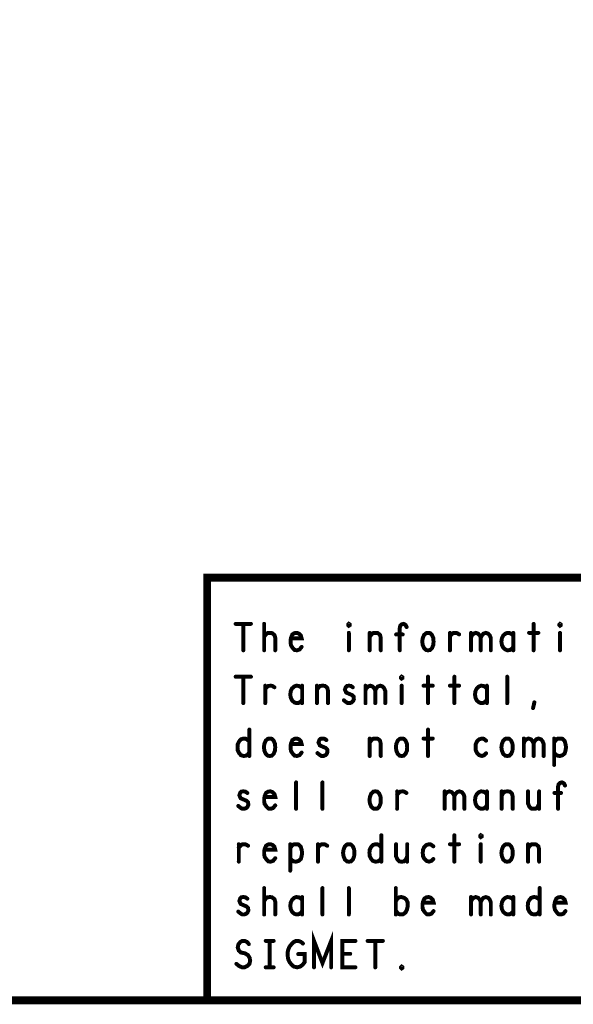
# Model space of a CAD drawing. Extents: x 28 to 61, y 24.9 to 46.
# Tile 26 of 59: x 48.1 to 50.2, y 24.9 to 28.7. Entities that reach past the tile are written whole.
import ezdxf

# ---------------------------------------------------------------- set-up
doc = ezdxf.new("R2010")
doc.units = 0
doc.layers.add('1', color=2, linetype='CONTINUOUS')

msp = doc.modelspace()

# ---------------------------------------------------------------- linework, layer by layer
at = {"layer": '1'}
for points, const_width in [([(27.97, 24.965), (60.97, 24.965), (60.97, 45.965), (27.97, 45.965), (27.97, 24.965)], 0.03), ([(54.77, 26.565), (48.77, 26.565), (48.77, 24.965)], 0.03), ([(48.878, 26.39), (48.936, 26.39)], 0.015), ([(48.907, 26.39), (48.907, 26.29)], 0.015), ([(48.986, 26.29), (48.986, 26.39)], 0.015), ([(49.307, 26.383), (49.305, 26.385), (49.305, 26.388), (49.307, 26.39), (49.31, 26.388), (49.31, 26.385), (49.307, 26.383)], 0.015), ([(49.5, 26.29), (49.5, 26.375), (49.502, 26.383), (49.507, 26.388), (49.515, 26.39), (49.522, 26.386), (49.526, 26.378)], 0.015), ([(50.007, 26.39), (50.007, 26.29)], 0.015), ([(50.107, 26.383), (50.105, 26.385), (50.105, 26.388), (50.107, 26.39), (50.11, 26.388), (50.11, 26.385), (50.107, 26.383)], 0.015), ([(48.986, 26.341), (48.992, 26.35), (48.998, 26.355), (49.008, 26.356), (49.016, 26.355), (49.025, 26.348), (49.028, 26.338), (49.028, 26.29)], 0.015), ([(49.088, 26.335), (49.128, 26.335), (49.125, 26.346), (49.118, 26.353), (49.11, 26.356), (49.101, 26.355), (49.093, 26.35), (49.088, 26.338), (49.086, 26.328), (49.086, 26.318), (49.088, 26.308), (49.095, 26.298), (49.102, 26.291), (49.111, 26.29), (49.12, 26.293), (49.128, 26.303)], 0.015), ([(49.307, 26.356), (49.307, 26.29)], 0.015), ([(49.386, 26.29), (49.386, 26.356)], 0.015), ([(49.386, 26.34), (49.391, 26.348), (49.398, 26.355), (49.408, 26.356), (49.417, 26.355), (49.425, 26.348), (49.428, 26.336), (49.428, 26.29)], 0.015), ([(49.511, 26.35), (49.486, 26.35)], 0.015), ([(49.607, 26.29), (49.6, 26.291), (49.592, 26.298), (49.587, 26.31), (49.585, 26.323), (49.587, 26.336), (49.592, 26.348), (49.6, 26.355), (49.607, 26.356), (49.615, 26.355), (49.622, 26.348), (49.627, 26.336), (49.628, 26.323), (49.627, 26.31), (49.622, 26.298), (49.615, 26.291), (49.607, 26.29)], 0.015), ([(49.69, 26.343), (49.696, 26.35), (49.702, 26.355), (49.711, 26.356), (49.717, 26.355), (49.725, 26.35)], 0.015), ([(49.69, 26.29), (49.69, 26.356)], 0.015), ([(49.77, 26.338), (49.773, 26.346), (49.78, 26.353), (49.788, 26.356), (49.797, 26.353), (49.803, 26.346), (49.807, 26.338), (49.807, 26.29)], 0.015), ([(49.77, 26.29), (49.77, 26.356)], 0.015), ([(49.807, 26.338), (49.811, 26.346), (49.817, 26.353), (49.826, 26.356), (49.835, 26.353), (49.841, 26.346), (49.845, 26.336), (49.845, 26.29)], 0.015), ([(49.93, 26.345), (49.925, 26.351), (49.917, 26.355), (49.908, 26.356), (49.9, 26.353), (49.892, 26.346), (49.887, 26.336), (49.885, 26.323), (49.887, 26.31), (49.892, 26.3), (49.9, 26.293), (49.908, 26.29), (49.917, 26.291), (49.925, 26.296), (49.93, 26.303)], 0.015), ([(49.93, 26.29), (49.93, 26.356)], 0.015), ([(49.99, 26.356), (50.025, 26.356)], 0.015), ([(50.107, 26.356), (50.107, 26.29)], 0.015), ([(48.878, 26.19), (48.936, 26.19)], 0.015), ([(48.907, 26.19), (48.907, 26.09)], 0.015), ([(48.99, 26.143), (48.996, 26.15), (49.002, 26.155), (49.011, 26.156), (49.017, 26.155), (49.025, 26.15)], 0.015), ([(48.99, 26.09), (48.99, 26.156)], 0.015), ([(49.13, 26.145), (49.125, 26.151), (49.117, 26.155), (49.108, 26.156), (49.1, 26.153), (49.092, 26.146), (49.087, 26.136), (49.085, 26.123), (49.087, 26.11), (49.092, 26.1), (49.1, 26.093), (49.108, 26.09), (49.117, 26.091), (49.125, 26.096), (49.13, 26.103)], 0.015), ([(49.13, 26.09), (49.13, 26.156)], 0.015), ([(49.186, 26.09), (49.186, 26.156)], 0.015), ([(49.186, 26.14), (49.191, 26.148), (49.198, 26.155), (49.208, 26.156), (49.217, 26.155), (49.225, 26.148), (49.228, 26.136), (49.228, 26.09)], 0.015), ([(49.288, 26.101), (49.295, 26.095), (49.303, 26.09), (49.311, 26.09), (49.318, 26.093), (49.323, 26.098), (49.326, 26.105), (49.325, 26.115), (49.32, 26.12), (49.297, 26.13), (49.292, 26.141), (49.295, 26.15), (49.3, 26.155), (49.307, 26.156), (49.315, 26.155), (49.322, 26.15)], 0.015), ([(49.37, 26.138), (49.373, 26.146), (49.38, 26.153), (49.388, 26.156), (49.397, 26.153), (49.403, 26.146), (49.407, 26.138), (49.407, 26.09)], 0.015), ([(49.37, 26.09), (49.37, 26.156)], 0.015), ([(49.407, 26.138), (49.411, 26.146), (49.417, 26.153), (49.426, 26.156), (49.435, 26.153), (49.441, 26.146), (49.445, 26.136), (49.445, 26.09)], 0.015), ([(49.507, 26.183), (49.505, 26.185), (49.505, 26.188), (49.507, 26.19), (49.51, 26.188), (49.51, 26.185), (49.507, 26.183)], 0.015), ([(49.507, 26.156), (49.507, 26.09)], 0.015), ([(49.59, 26.156), (49.625, 26.156)], 0.015), ([(49.607, 26.19), (49.607, 26.09)], 0.015), ([(49.69, 26.156), (49.725, 26.156)], 0.015), ([(49.707, 26.19), (49.707, 26.09)], 0.015), ([(49.83, 26.145), (49.825, 26.151), (49.817, 26.155), (49.808, 26.156), (49.8, 26.153), (49.792, 26.146), (49.787, 26.136), (49.785, 26.123), (49.787, 26.11), (49.792, 26.1), (49.8, 26.093), (49.808, 26.09), (49.817, 26.091), (49.825, 26.096), (49.83, 26.103)], 0.015), ([(49.83, 26.09), (49.83, 26.156)], 0.015), ([(49.907, 26.09), (49.907, 26.19)], 0.015), ([(50.005, 26.071), (50.01, 26.093)], 0.015), ([(48.93, 25.99), (48.93, 25.89)], 0.015), ([(49.607, 25.99), (49.607, 25.89)], 0.015), ([(48.93, 25.905), (48.925, 25.896), (48.917, 25.891), (48.908, 25.89), (48.898, 25.893), (48.891, 25.901), (48.886, 25.911), (48.885, 25.923), (48.886, 25.935), (48.891, 25.945), (48.898, 25.953), (48.908, 25.956), (48.917, 25.955), (48.923, 25.951), (48.93, 25.945)], 0.015), ([(49.007, 25.89), (49, 25.891), (48.992, 25.898), (48.987, 25.91), (48.985, 25.923), (48.987, 25.936), (48.992, 25.948), (49, 25.955), (49.007, 25.956), (49.015, 25.955), (49.022, 25.948), (49.027, 25.936), (49.028, 25.923), (49.027, 25.91), (49.022, 25.898), (49.015, 25.891), (49.007, 25.89)], 0.015), ([(49.088, 25.935), (49.128, 25.935), (49.125, 25.946), (49.118, 25.953), (49.11, 25.956), (49.101, 25.955), (49.093, 25.95), (49.088, 25.938), (49.086, 25.928), (49.086, 25.918), (49.088, 25.908), (49.095, 25.898), (49.102, 25.891), (49.111, 25.89), (49.12, 25.893), (49.128, 25.903)], 0.015), ([(49.188, 25.901), (49.195, 25.895), (49.203, 25.89), (49.211, 25.89), (49.218, 25.893), (49.223, 25.898), (49.226, 25.905), (49.225, 25.915), (49.22, 25.92), (49.197, 25.93), (49.192, 25.941), (49.195, 25.95), (49.2, 25.955), (49.207, 25.956), (49.215, 25.955), (49.222, 25.95)], 0.015), ([(49.386, 25.89), (49.386, 25.956)], 0.015), ([(49.386, 25.94), (49.391, 25.948), (49.398, 25.955), (49.408, 25.956), (49.417, 25.955), (49.425, 25.948), (49.428, 25.936), (49.428, 25.89)], 0.015), ([(49.507, 25.89), (49.5, 25.891), (49.492, 25.898), (49.487, 25.91), (49.485, 25.923), (49.487, 25.936), (49.492, 25.948), (49.5, 25.955), (49.507, 25.956), (49.515, 25.955), (49.522, 25.948), (49.527, 25.936), (49.528, 25.923), (49.527, 25.91), (49.522, 25.898), (49.515, 25.891), (49.507, 25.89)], 0.015), ([(49.59, 25.956), (49.625, 25.956)], 0.015), ([(49.827, 25.948), (49.818, 25.955), (49.811, 25.956), (49.801, 25.953), (49.793, 25.946), (49.788, 25.935), (49.787, 25.923), (49.788, 25.911), (49.793, 25.901), (49.801, 25.893), (49.811, 25.89), (49.82, 25.893), (49.827, 25.9)], 0.015), ([(49.907, 25.89), (49.9, 25.891), (49.892, 25.898), (49.887, 25.91), (49.885, 25.923), (49.887, 25.936), (49.892, 25.948), (49.9, 25.955), (49.907, 25.956), (49.915, 25.955), (49.922, 25.948), (49.927, 25.936), (49.928, 25.923), (49.927, 25.91), (49.922, 25.898), (49.915, 25.891), (49.907, 25.89)], 0.015), ([(49.97, 25.938), (49.973, 25.946), (49.98, 25.953), (49.988, 25.956), (49.997, 25.953), (50.003, 25.946), (50.007, 25.938), (50.007, 25.89)], 0.015), ([(49.97, 25.89), (49.97, 25.956)], 0.015), ([(50.007, 25.938), (50.011, 25.946), (50.017, 25.953), (50.026, 25.956), (50.035, 25.953), (50.041, 25.946), (50.045, 25.936), (50.045, 25.89)], 0.015), ([(50.085, 25.856), (50.085, 25.956)], 0.015), ([(50.085, 25.941), (50.091, 25.95), (50.097, 25.955), (50.107, 25.956), (50.116, 25.955), (50.125, 25.946), (50.128, 25.935), (50.13, 25.923), (50.128, 25.911), (50.125, 25.9), (50.117, 25.893), (50.107, 25.89), (50.098, 25.891), (50.09, 25.896), (50.085, 25.903)], 0.015), ([(49.107, 25.69), (49.107, 25.79)], 0.015), ([(49.207, 25.69), (49.207, 25.79)], 0.015), ([(50.1, 25.69), (50.1, 25.775), (50.102, 25.783), (50.107, 25.788), (50.115, 25.79), (50.122, 25.786), (50.126, 25.778)], 0.015), ([(48.888, 25.701), (48.895, 25.695), (48.903, 25.69), (48.911, 25.69), (48.918, 25.693), (48.923, 25.698), (48.926, 25.705), (48.925, 25.715), (48.92, 25.72), (48.897, 25.73), (48.892, 25.741), (48.895, 25.75), (48.9, 25.755), (48.907, 25.756), (48.915, 25.755), (48.922, 25.75)], 0.015), ([(48.988, 25.735), (49.028, 25.735), (49.025, 25.746), (49.018, 25.753), (49.01, 25.756), (49.001, 25.755), (48.993, 25.75), (48.988, 25.738), (48.986, 25.728), (48.986, 25.718), (48.988, 25.708), (48.995, 25.698), (49.002, 25.691), (49.011, 25.69), (49.02, 25.693), (49.028, 25.703)], 0.015), ([(49.407, 25.69), (49.4, 25.691), (49.392, 25.698), (49.387, 25.71), (49.385, 25.723), (49.387, 25.736), (49.392, 25.748), (49.4, 25.755), (49.407, 25.756), (49.415, 25.755), (49.422, 25.748), (49.427, 25.736), (49.428, 25.723), (49.427, 25.71), (49.422, 25.698), (49.415, 25.691), (49.407, 25.69)], 0.015), ([(49.49, 25.743), (49.496, 25.75), (49.502, 25.755), (49.511, 25.756), (49.517, 25.755), (49.525, 25.75)], 0.015), ([(49.49, 25.69), (49.49, 25.756)], 0.015), ([(49.67, 25.738), (49.673, 25.746), (49.68, 25.753), (49.688, 25.756), (49.697, 25.753), (49.703, 25.746), (49.707, 25.738), (49.707, 25.69)], 0.015), ([(49.67, 25.69), (49.67, 25.756)], 0.015), ([(49.707, 25.738), (49.711, 25.746), (49.717, 25.753), (49.726, 25.756), (49.735, 25.753), (49.741, 25.746), (49.745, 25.736), (49.745, 25.69)], 0.015), ([(49.83, 25.745), (49.825, 25.751), (49.817, 25.755), (49.808, 25.756), (49.8, 25.753), (49.792, 25.746), (49.787, 25.736), (49.785, 25.723), (49.787, 25.71), (49.792, 25.7), (49.8, 25.693), (49.808, 25.69), (49.817, 25.691), (49.825, 25.696), (49.83, 25.703)], 0.015), ([(49.83, 25.69), (49.83, 25.756)], 0.015), ([(49.886, 25.69), (49.886, 25.756)], 0.015), ([(49.886, 25.74), (49.891, 25.748), (49.898, 25.755), (49.908, 25.756), (49.917, 25.755), (49.925, 25.748), (49.928, 25.736), (49.928, 25.69)], 0.015), ([(49.986, 25.756), (49.986, 25.71), (49.991, 25.698), (49.998, 25.691), (50.007, 25.69), (50.016, 25.691), (50.023, 25.698), (50.028, 25.71)], 0.015), ([(50.028, 25.69), (50.028, 25.756)], 0.015), ([(50.111, 25.75), (50.086, 25.75)], 0.015), ([(49.43, 25.59), (49.43, 25.49)], 0.015), ([(49.707, 25.59), (49.707, 25.49)], 0.015), ([(49.807, 25.583), (49.805, 25.585), (49.805, 25.588), (49.807, 25.59), (49.81, 25.588), (49.81, 25.585), (49.807, 25.583)], 0.015), ([(48.89, 25.543), (48.896, 25.55), (48.902, 25.555), (48.911, 25.556), (48.917, 25.555), (48.925, 25.55)], 0.015), ([(48.89, 25.49), (48.89, 25.556)], 0.015), ([(48.988, 25.535), (49.028, 25.535), (49.025, 25.546), (49.018, 25.553), (49.01, 25.556), (49.001, 25.555), (48.993, 25.55), (48.988, 25.538), (48.986, 25.528), (48.986, 25.518), (48.988, 25.508), (48.995, 25.498), (49.002, 25.491), (49.011, 25.49), (49.02, 25.493), (49.028, 25.503)], 0.015), ([(49.085, 25.456), (49.085, 25.556)], 0.015), ([(49.085, 25.541), (49.091, 25.55), (49.097, 25.555), (49.107, 25.556), (49.116, 25.555), (49.125, 25.546), (49.128, 25.535), (49.13, 25.523), (49.128, 25.511), (49.125, 25.5), (49.117, 25.493), (49.107, 25.49), (49.098, 25.491), (49.09, 25.496), (49.085, 25.503)], 0.015), ([(49.19, 25.543), (49.196, 25.55), (49.202, 25.555), (49.211, 25.556), (49.217, 25.555), (49.225, 25.55)], 0.015), ([(49.19, 25.49), (49.19, 25.556)], 0.015), ([(49.307, 25.49), (49.3, 25.491), (49.292, 25.498), (49.287, 25.51), (49.285, 25.523), (49.287, 25.536), (49.292, 25.548), (49.3, 25.555), (49.307, 25.556), (49.315, 25.555), (49.322, 25.548), (49.327, 25.536), (49.328, 25.523), (49.327, 25.51), (49.322, 25.498), (49.315, 25.491), (49.307, 25.49)], 0.015), ([(49.43, 25.505), (49.425, 25.496), (49.417, 25.491), (49.408, 25.49), (49.398, 25.493), (49.391, 25.501), (49.386, 25.511), (49.385, 25.523), (49.386, 25.535), (49.391, 25.545), (49.398, 25.553), (49.408, 25.556), (49.417, 25.555), (49.423, 25.551), (49.43, 25.545)], 0.015), ([(49.486, 25.556), (49.486, 25.51), (49.491, 25.498), (49.498, 25.491), (49.507, 25.49), (49.516, 25.491), (49.523, 25.498), (49.528, 25.51)], 0.015), ([(49.528, 25.49), (49.528, 25.556)], 0.015), ([(49.627, 25.548), (49.618, 25.555), (49.611, 25.556), (49.601, 25.553), (49.593, 25.546), (49.588, 25.535), (49.587, 25.523), (49.588, 25.511), (49.593, 25.501), (49.601, 25.493), (49.611, 25.49), (49.62, 25.493), (49.627, 25.5)], 0.015), ([(49.69, 25.556), (49.725, 25.556)], 0.015), ([(49.807, 25.556), (49.807, 25.49)], 0.015), ([(49.907, 25.49), (49.9, 25.491), (49.892, 25.498), (49.887, 25.51), (49.885, 25.523), (49.887, 25.536), (49.892, 25.548), (49.9, 25.555), (49.907, 25.556), (49.915, 25.555), (49.922, 25.548), (49.927, 25.536), (49.928, 25.523), (49.927, 25.51), (49.922, 25.498), (49.915, 25.491), (49.907, 25.49)], 0.015), ([(49.986, 25.49), (49.986, 25.556)], 0.015), ([(49.986, 25.54), (49.991, 25.548), (49.998, 25.555), (50.008, 25.556), (50.017, 25.555), (50.025, 25.548), (50.028, 25.536), (50.028, 25.49)], 0.015), ([(48.986, 25.29), (48.986, 25.39)], 0.015), ([(49.207, 25.29), (49.207, 25.39)], 0.015), ([(49.307, 25.29), (49.307, 25.39)], 0.015), ([(49.485, 25.29), (49.485, 25.39)], 0.015), ([(50.03, 25.39), (50.03, 25.29)], 0.015), ([(48.888, 25.301), (48.895, 25.295), (48.903, 25.29), (48.911, 25.29), (48.918, 25.293), (48.923, 25.298), (48.926, 25.305), (48.925, 25.315), (48.92, 25.32), (48.897, 25.33), (48.892, 25.341), (48.895, 25.35), (48.9, 25.355), (48.907, 25.356), (48.915, 25.355), (48.922, 25.35)], 0.015), ([(48.986, 25.341), (48.992, 25.35), (48.998, 25.355), (49.008, 25.356), (49.016, 25.355), (49.025, 25.348), (49.028, 25.338), (49.028, 25.29)], 0.015), ([(49.13, 25.345), (49.125, 25.351), (49.117, 25.355), (49.108, 25.356), (49.1, 25.353), (49.092, 25.346), (49.087, 25.336), (49.085, 25.323), (49.087, 25.31), (49.092, 25.3), (49.1, 25.293), (49.108, 25.29), (49.117, 25.291), (49.125, 25.296), (49.13, 25.303)], 0.015), ([(49.13, 25.29), (49.13, 25.356)], 0.015), ([(49.485, 25.34), (49.491, 25.35), (49.498, 25.355), (49.506, 25.356), (49.517, 25.353), (49.525, 25.346), (49.53, 25.335), (49.53, 25.321), (49.527, 25.308), (49.522, 25.298), (49.513, 25.291), (49.506, 25.29), (49.498, 25.291), (49.491, 25.296), (49.485, 25.305)], 0.015), ([(49.588, 25.335), (49.628, 25.335), (49.625, 25.346), (49.618, 25.353), (49.61, 25.356), (49.601, 25.355), (49.593, 25.35), (49.588, 25.338), (49.586, 25.328), (49.586, 25.318), (49.588, 25.308), (49.595, 25.298), (49.602, 25.291), (49.611, 25.29), (49.62, 25.293), (49.628, 25.303)], 0.015), ([(49.77, 25.338), (49.773, 25.346), (49.78, 25.353), (49.788, 25.356), (49.797, 25.353), (49.803, 25.346), (49.807, 25.338), (49.807, 25.29)], 0.015), ([(49.77, 25.29), (49.77, 25.356)], 0.015), ([(49.807, 25.338), (49.811, 25.346), (49.817, 25.353), (49.826, 25.356), (49.835, 25.353), (49.841, 25.346), (49.845, 25.336), (49.845, 25.29)], 0.015), ([(49.93, 25.345), (49.925, 25.351), (49.917, 25.355), (49.908, 25.356), (49.9, 25.353), (49.892, 25.346), (49.887, 25.336), (49.885, 25.323), (49.887, 25.31), (49.892, 25.3), (49.9, 25.293), (49.908, 25.29), (49.917, 25.291), (49.925, 25.296), (49.93, 25.303)], 0.015), ([(49.93, 25.29), (49.93, 25.356)], 0.015), ([(50.03, 25.305), (50.025, 25.296), (50.017, 25.291), (50.008, 25.29), (49.998, 25.293), (49.991, 25.301), (49.986, 25.311), (49.985, 25.323), (49.986, 25.335), (49.991, 25.345), (49.998, 25.353), (50.008, 25.356), (50.017, 25.355), (50.023, 25.351), (50.03, 25.345)], 0.015), ([(50.088, 25.335), (50.128, 25.335), (50.125, 25.346), (50.118, 25.353), (50.11, 25.356), (50.101, 25.355), (50.093, 25.35), (50.088, 25.338), (50.086, 25.328), (50.086, 25.318), (50.088, 25.308), (50.095, 25.298), (50.102, 25.291), (50.111, 25.29), (50.12, 25.293), (50.128, 25.303)], 0.015), ([(48.881, 25.103), (48.891, 25.095), (48.902, 25.09), (48.912, 25.09), (48.922, 25.095), (48.93, 25.103), (48.933, 25.115), (48.931, 25.126), (48.925, 25.136), (48.913, 25.143), (48.898, 25.146), (48.89, 25.153), (48.886, 25.165), (48.888, 25.176), (48.895, 25.185), (48.903, 25.19), (48.912, 25.19), (48.921, 25.186), (48.928, 25.178)], 0.015), ([(48.992, 25.19), (49.022, 25.19)], 0.015), ([(49.007, 25.19), (49.007, 25.09)], 0.015), ([(49.115, 25.14), (49.14, 25.14), (49.14, 25.11), (49.132, 25.1), (49.123, 25.093), (49.111, 25.09), (49.098, 25.093), (49.09, 25.1), (49.082, 25.11), (49.077, 25.121), (49.075, 25.135), (49.075, 25.146), (49.077, 25.156), (49.082, 25.168), (49.09, 25.178), (49.097, 25.185), (49.107, 25.19), (49.116, 25.19), (49.126, 25.186), (49.133, 25.18)], 0.015), ([(49.175, 25.09), (49.175, 25.19), (49.207, 25.106), (49.24, 25.19), (49.24, 25.09)], 0.015), ([(49.332, 25.09), (49.282, 25.09), (49.282, 25.19), (49.332, 25.19)], 0.015), ([(49.378, 25.19), (49.436, 25.19)], 0.015), ([(49.407, 25.19), (49.407, 25.09)], 0.015), ([(49.312, 25.141), (49.282, 25.141)], 0.015), ([(48.992, 25.09), (49.022, 25.09)], 0.015), ([(49.507, 25.086), (49.505, 25.088), (49.505, 25.091), (49.507, 25.093), (49.51, 25.091), (49.51, 25.088), (49.507, 25.086)], 0.015)]:
    msp.add_lwpolyline(points, dxfattribs=dict(at, const_width=const_width))
for points, const_width in [([(48.8817, 26.39, 1), (48.8743, 26.39, 1)], 0.0075), ([(48.9108, 26.39, 1), (48.9032, 26.39, 1)], 0.0075), ([(48.9397, 26.39, 1), (48.9323, 26.39, 1)], 0.0075), ([(48.9898, 26.39, 1), (48.9823, 26.39, 1)], 0.0075), ([(49.3107, 26.383, 1), (49.3032, 26.383, 1)], 0.0075), ([(49.3107, 26.383, 1), (49.3032, 26.383, 1)], 0.0075), ([(50.0108, 26.39, 1), (50.0033, 26.39, 1)], 0.0075), ([(50.1108, 26.383, 1), (50.1033, 26.383, 1)], 0.0075), ([(50.1108, 26.383, 1), (50.1033, 26.383, 1)], 0.0075), ([(49.3107, 26.356, 1), (49.3032, 26.356, 1)], 0.0075), ([(49.3897, 26.356, 1), (49.3822, 26.356, 1)], 0.0075), ([(49.4898, 26.35, 1), (49.4823, 26.35, 1)], 0.0075), ([(49.5147, 26.35, 1), (49.5072, 26.35, 1)], 0.0075), ([(49.5297, 26.378, 1), (49.5222, 26.378, 1)], 0.0075), ([(49.6938, 26.356, 1), (49.6863, 26.356, 1)], 0.0075), ([(49.6938, 26.343, 1), (49.6863, 26.343, 1)], 0.0075), ([(49.7287, 26.35, 1), (49.7212, 26.35, 1)], 0.0075), ([(49.7737, 26.356, 1), (49.7662, 26.356, 1)], 0.0075), ([(49.9338, 26.356, 1), (49.9263, 26.356, 1)], 0.0075), ([(49.9338, 26.345, 1), (49.9263, 26.345, 1)], 0.0075), ([(49.9937, 26.356, 1), (49.9862, 26.356, 1)], 0.0075), ([(50.0288, 26.356, 1), (50.0213, 26.356, 1)], 0.0075), ([(50.1108, 26.356, 1), (50.1033, 26.356, 1)], 0.0075), ([(48.9898, 26.341, 1), (48.9823, 26.341, 1)], 0.0075), ([(49.0917, 26.335, 1), (49.0842, 26.335, 1)], 0.0075), ([(49.3897, 26.34, 1), (49.3822, 26.34, 1)], 0.0075), ([(49.7737, 26.338, 1), (49.7662, 26.338, 1)], 0.0075), ([(49.8107, 26.338, 1), (49.8032, 26.338, 1)], 0.0075), ([(48.9108, 26.29, 1), (48.9032, 26.29, 1)], 0.0075), ([(48.9898, 26.29, 1), (48.9823, 26.29, 1)], 0.0075), ([(49.0318, 26.29, 1), (49.0243, 26.29, 1)], 0.0075), ([(49.1317, 26.303, 1), (49.1243, 26.303, 1)], 0.0075), ([(49.3107, 26.29, 1), (49.3032, 26.29, 1)], 0.0075), ([(49.3897, 26.29, 1), (49.3822, 26.29, 1)], 0.0075), ([(49.4318, 26.29, 1), (49.4243, 26.29, 1)], 0.0075), ([(49.5037, 26.29, 1), (49.4963, 26.29, 1)], 0.0075), ([(49.6108, 26.29, 1), (49.6033, 26.29, 1)], 0.0075), ([(49.6108, 26.29, 1), (49.6033, 26.29, 1)], 0.0075), ([(49.6938, 26.29, 1), (49.6863, 26.29, 1)], 0.0075), ([(49.7737, 26.29, 1), (49.7662, 26.29, 1)], 0.0075), ([(49.8107, 26.29, 1), (49.8032, 26.29, 1)], 0.0075), ([(49.8488, 26.29, 1), (49.8413, 26.29, 1)], 0.0075), ([(49.9338, 26.303, 1), (49.9263, 26.303, 1)], 0.0075), ([(49.9338, 26.29, 1), (49.9263, 26.29, 1)], 0.0075), ([(50.0108, 26.29, 1), (50.0033, 26.29, 1)], 0.0075), ([(50.1108, 26.29, 1), (50.1033, 26.29, 1)], 0.0075), ([(48.8817, 26.19, 1), (48.8743, 26.19, 1)], 0.0075), ([(48.9108, 26.19, 1), (48.9032, 26.19, 1)], 0.0075), ([(48.9397, 26.19, 1), (48.9323, 26.19, 1)], 0.0075), ([(48.9937, 26.156, 1), (48.9862, 26.156, 1)], 0.0075), ([(49.1337, 26.156, 1), (49.1262, 26.156, 1)], 0.0075), ([(49.1897, 26.156, 1), (49.1823, 26.156, 1)], 0.0075), ([(49.3738, 26.156, 1), (49.3663, 26.156, 1)], 0.0075), ([(49.5108, 26.183, 1), (49.5033, 26.183, 1)], 0.0075), ([(49.5108, 26.183, 1), (49.5033, 26.183, 1)], 0.0075), ([(49.5108, 26.156, 1), (49.5033, 26.156, 1)], 0.0075), ([(49.5938, 26.156, 1), (49.5862, 26.156, 1)], 0.0075), ([(49.6108, 26.19, 1), (49.6033, 26.19, 1)], 0.0075), ([(49.6287, 26.156, 1), (49.6213, 26.156, 1)], 0.0075), ([(49.6938, 26.156, 1), (49.6863, 26.156, 1)], 0.0075), ([(49.7107, 26.19, 1), (49.7032, 26.19, 1)], 0.0075), ([(49.7287, 26.156, 1), (49.7212, 26.156, 1)], 0.0075), ([(49.8338, 26.156, 1), (49.8263, 26.156, 1)], 0.0075), ([(49.9108, 26.19, 1), (49.9032, 26.19, 1)], 0.0075), ([(48.9937, 26.143, 1), (48.9862, 26.143, 1)], 0.0075), ([(49.0288, 26.15, 1), (49.0213, 26.15, 1)], 0.0075), ([(49.1337, 26.145, 1), (49.1262, 26.145, 1)], 0.0075), ([(49.1897, 26.14, 1), (49.1823, 26.14, 1)], 0.0075), ([(49.3257, 26.15, 1), (49.3182, 26.15, 1)], 0.0075), ([(49.3738, 26.138, 1), (49.3663, 26.138, 1)], 0.0075), ([(49.4108, 26.138, 1), (49.4032, 26.138, 1)], 0.0075), ([(49.8338, 26.145, 1), (49.8263, 26.145, 1)], 0.0075), ([(48.9108, 26.09, 1), (48.9032, 26.09, 1)], 0.0075), ([(48.9937, 26.09, 1), (48.9862, 26.09, 1)], 0.0075), ([(49.1337, 26.103, 1), (49.1262, 26.103, 1)], 0.0075), ([(49.1337, 26.09, 1), (49.1262, 26.09, 1)], 0.0075), ([(49.1897, 26.09, 1), (49.1823, 26.09, 1)], 0.0075), ([(49.2317, 26.09, 1), (49.2242, 26.09, 1)], 0.0075), ([(49.2918, 26.101, 1), (49.2843, 26.101, 1)], 0.0075), ([(49.3738, 26.09, 1), (49.3663, 26.09, 1)], 0.0075), ([(49.4108, 26.09, 1), (49.4032, 26.09, 1)], 0.0075), ([(49.4487, 26.09, 1), (49.4412, 26.09, 1)], 0.0075), ([(49.5108, 26.09, 1), (49.5033, 26.09, 1)], 0.0075), ([(49.6108, 26.09, 1), (49.6033, 26.09, 1)], 0.0075), ([(49.7107, 26.09, 1), (49.7032, 26.09, 1)], 0.0075), ([(49.8338, 26.103, 1), (49.8263, 26.103, 1)], 0.0075), ([(49.8338, 26.09, 1), (49.8263, 26.09, 1)], 0.0075), ([(49.9108, 26.09, 1), (49.9032, 26.09, 1)], 0.0075), ([(50.0138, 26.093, 1), (50.0063, 26.093, 1)], 0.0075), ([(50.0087, 26.071, 1), (50.0012, 26.071, 1)], 0.0075), ([(48.9338, 25.99, 1), (48.9263, 25.99, 1)], 0.0075), ([(49.6108, 25.99, 1), (49.6033, 25.99, 1)], 0.0075), ([(48.9338, 25.945, 1), (48.9263, 25.945, 1)], 0.0075), ([(49.0917, 25.935, 1), (49.0842, 25.935, 1)], 0.0075), ([(49.2257, 25.95, 1), (49.2182, 25.95, 1)], 0.0075), ([(49.3897, 25.956, 1), (49.3822, 25.956, 1)], 0.0075), ([(49.3897, 25.94, 1), (49.3822, 25.94, 1)], 0.0075), ([(49.5938, 25.956, 1), (49.5862, 25.956, 1)], 0.0075), ([(49.6287, 25.956, 1), (49.6213, 25.956, 1)], 0.0075), ([(49.8308, 25.948, 1), (49.8233, 25.948, 1)], 0.0075), ([(49.9738, 25.956, 1), (49.9663, 25.956, 1)], 0.0075), ([(49.9738, 25.938, 1), (49.9663, 25.938, 1)], 0.0075), ([(50.0108, 25.938, 1), (50.0033, 25.938, 1)], 0.0075), ([(50.0887, 25.956, 1), (50.0812, 25.956, 1)], 0.0075), ([(50.0887, 25.941, 1), (50.0812, 25.941, 1)], 0.0075), ([(48.9338, 25.905, 1), (48.9263, 25.905, 1)], 0.0075), ([(49.1317, 25.903, 1), (49.1243, 25.903, 1)], 0.0075), ([(49.1917, 25.901, 1), (49.1842, 25.901, 1)], 0.0075), ([(49.8308, 25.9, 1), (49.8233, 25.9, 1)], 0.0075), ([(50.0887, 25.903, 1), (50.0812, 25.903, 1)], 0.0075), ([(48.9338, 25.89, 1), (48.9263, 25.89, 1)], 0.0075), ([(49.0108, 25.89, 1), (49.0033, 25.89, 1)], 0.0075), ([(49.0108, 25.89, 1), (49.0033, 25.89, 1)], 0.0075), ([(49.3897, 25.89, 1), (49.3822, 25.89, 1)], 0.0075), ([(49.4318, 25.89, 1), (49.4243, 25.89, 1)], 0.0075), ([(49.5108, 25.89, 1), (49.5033, 25.89, 1)], 0.0075), ([(49.5108, 25.89, 1), (49.5033, 25.89, 1)], 0.0075), ([(49.6108, 25.89, 1), (49.6033, 25.89, 1)], 0.0075), ([(49.9108, 25.89, 1), (49.9032, 25.89, 1)], 0.0075), ([(49.9108, 25.89, 1), (49.9032, 25.89, 1)], 0.0075), ([(49.9738, 25.89, 1), (49.9663, 25.89, 1)], 0.0075), ([(50.0108, 25.89, 1), (50.0033, 25.89, 1)], 0.0075), ([(50.0487, 25.89, 1), (50.0412, 25.89, 1)], 0.0075), ([(50.0887, 25.856, 1), (50.0812, 25.856, 1)], 0.0075), ([(49.1108, 25.79, 1), (49.1033, 25.79, 1)], 0.0075), ([(49.2107, 25.79, 1), (49.2032, 25.79, 1)], 0.0075), ([(48.9258, 25.75, 1), (48.9183, 25.75, 1)], 0.0075), ([(49.4937, 25.756, 1), (49.4862, 25.756, 1)], 0.0075), ([(49.5288, 25.75, 1), (49.5213, 25.75, 1)], 0.0075), ([(49.6737, 25.756, 1), (49.6662, 25.756, 1)], 0.0075), ([(49.8338, 25.756, 1), (49.8263, 25.756, 1)], 0.0075), ([(49.8897, 25.756, 1), (49.8822, 25.756, 1)], 0.0075), ([(49.9898, 25.756, 1), (49.9823, 25.756, 1)], 0.0075), ([(50.0318, 25.756, 1), (50.0243, 25.756, 1)], 0.0075), ([(50.0898, 25.75, 1), (50.0823, 25.75, 1)], 0.0075), ([(50.1148, 25.75, 1), (50.1073, 25.75, 1)], 0.0075), ([(50.1298, 25.778, 1), (50.1223, 25.778, 1)], 0.0075), ([(48.9918, 25.735, 1), (48.9843, 25.735, 1)], 0.0075), ([(49.4937, 25.743, 1), (49.4862, 25.743, 1)], 0.0075), ([(49.6737, 25.738, 1), (49.6662, 25.738, 1)], 0.0075), ([(49.7107, 25.738, 1), (49.7032, 25.738, 1)], 0.0075), ([(49.8338, 25.745, 1), (49.8263, 25.745, 1)], 0.0075), ([(49.8897, 25.74, 1), (49.8822, 25.74, 1)], 0.0075), ([(50.0318, 25.71, 1), (50.0243, 25.71, 1)], 0.0075), ([(48.8918, 25.701, 1), (48.8843, 25.701, 1)], 0.0075), ([(49.0318, 25.703, 1), (49.0243, 25.703, 1)], 0.0075), ([(49.1108, 25.69, 1), (49.1033, 25.69, 1)], 0.0075), ([(49.2107, 25.69, 1), (49.2032, 25.69, 1)], 0.0075), ([(49.4108, 25.69, 1), (49.4032, 25.69, 1)], 0.0075), ([(49.4108, 25.69, 1), (49.4032, 25.69, 1)], 0.0075), ([(49.4937, 25.69, 1), (49.4862, 25.69, 1)], 0.0075), ([(49.6737, 25.69, 1), (49.6662, 25.69, 1)], 0.0075), ([(49.7107, 25.69, 1), (49.7032, 25.69, 1)], 0.0075), ([(49.7488, 25.69, 1), (49.7413, 25.69, 1)], 0.0075), ([(49.8338, 25.703, 1), (49.8263, 25.703, 1)], 0.0075), ([(49.8338, 25.69, 1), (49.8263, 25.69, 1)], 0.0075), ([(49.8897, 25.69, 1), (49.8822, 25.69, 1)], 0.0075), ([(49.9318, 25.69, 1), (49.9243, 25.69, 1)], 0.0075), ([(50.0318, 25.69, 1), (50.0243, 25.69, 1)], 0.0075), ([(50.1037, 25.69, 1), (50.0962, 25.69, 1)], 0.0075), ([(49.4338, 25.59, 1), (49.4263, 25.59, 1)], 0.0075), ([(49.7107, 25.59, 1), (49.7032, 25.59, 1)], 0.0075), ([(49.8107, 25.583, 1), (49.8032, 25.583, 1)], 0.0075), ([(49.8107, 25.583, 1), (49.8032, 25.583, 1)], 0.0075), ([(48.8937, 25.556, 1), (48.8862, 25.556, 1)], 0.0075), ([(48.8937, 25.543, 1), (48.8862, 25.543, 1)], 0.0075), ([(48.9288, 25.55, 1), (48.9213, 25.55, 1)], 0.0075), ([(48.9918, 25.535, 1), (48.9843, 25.535, 1)], 0.0075), ([(49.0887, 25.556, 1), (49.0812, 25.556, 1)], 0.0075), ([(49.0887, 25.541, 1), (49.0812, 25.541, 1)], 0.0075), ([(49.1938, 25.556, 1), (49.1863, 25.556, 1)], 0.0075), ([(49.1938, 25.543, 1), (49.1863, 25.543, 1)], 0.0075), ([(49.2287, 25.55, 1), (49.2212, 25.55, 1)], 0.0075), ([(49.4338, 25.545, 1), (49.4263, 25.545, 1)], 0.0075), ([(49.4898, 25.556, 1), (49.4823, 25.556, 1)], 0.0075), ([(49.5318, 25.556, 1), (49.5243, 25.556, 1)], 0.0075), ([(49.6307, 25.548, 1), (49.6232, 25.548, 1)], 0.0075), ([(49.6938, 25.556, 1), (49.6863, 25.556, 1)], 0.0075), ([(49.7287, 25.556, 1), (49.7212, 25.556, 1)], 0.0075), ([(49.8107, 25.556, 1), (49.8032, 25.556, 1)], 0.0075), ([(49.9898, 25.556, 1), (49.9823, 25.556, 1)], 0.0075), ([(49.9898, 25.54, 1), (49.9823, 25.54, 1)], 0.0075), ([(48.8937, 25.49, 1), (48.8862, 25.49, 1)], 0.0075), ([(49.0318, 25.503, 1), (49.0243, 25.503, 1)], 0.0075), ([(49.0887, 25.503, 1), (49.0812, 25.503, 1)], 0.0075), ([(49.1938, 25.49, 1), (49.1863, 25.49, 1)], 0.0075), ([(49.3107, 25.49, 1), (49.3032, 25.49, 1)], 0.0075), ([(49.3107, 25.49, 1), (49.3032, 25.49, 1)], 0.0075), ([(49.4338, 25.505, 1), (49.4263, 25.505, 1)], 0.0075), ([(49.4338, 25.49, 1), (49.4263, 25.49, 1)], 0.0075), ([(49.5318, 25.51, 1), (49.5243, 25.51, 1)], 0.0075), ([(49.5318, 25.49, 1), (49.5243, 25.49, 1)], 0.0075), ([(49.6307, 25.5, 1), (49.6232, 25.5, 1)], 0.0075), ([(49.7107, 25.49, 1), (49.7032, 25.49, 1)], 0.0075), ([(49.8107, 25.49, 1), (49.8032, 25.49, 1)], 0.0075), ([(49.9108, 25.49, 1), (49.9032, 25.49, 1)], 0.0075), ([(49.9108, 25.49, 1), (49.9032, 25.49, 1)], 0.0075), ([(49.9898, 25.49, 1), (49.9823, 25.49, 1)], 0.0075), ([(50.0318, 25.49, 1), (50.0243, 25.49, 1)], 0.0075), ([(49.0887, 25.456, 1), (49.0812, 25.456, 1)], 0.0075), ([(48.9898, 25.39, 1), (48.9823, 25.39, 1)], 0.0075), ([(49.2107, 25.39, 1), (49.2032, 25.39, 1)], 0.0075), ([(49.3107, 25.39, 1), (49.3032, 25.39, 1)], 0.0075), ([(49.4888, 25.39, 1), (49.4813, 25.39, 1)], 0.0075), ([(50.0337, 25.39, 1), (50.0262, 25.39, 1)], 0.0075), ([(48.9258, 25.35, 1), (48.9183, 25.35, 1)], 0.0075), ([(48.9898, 25.341, 1), (48.9823, 25.341, 1)], 0.0075), ([(49.1337, 25.356, 1), (49.1262, 25.356, 1)], 0.0075), ([(49.1337, 25.345, 1), (49.1262, 25.345, 1)], 0.0075), ([(49.4888, 25.34, 1), (49.4813, 25.34, 1)], 0.0075), ([(49.7737, 25.356, 1), (49.7662, 25.356, 1)], 0.0075), ([(49.7737, 25.338, 1), (49.7662, 25.338, 1)], 0.0075), ([(49.8107, 25.338, 1), (49.8032, 25.338, 1)], 0.0075), ([(49.9338, 25.356, 1), (49.9263, 25.356, 1)], 0.0075), ([(49.9338, 25.345, 1), (49.9263, 25.345, 1)], 0.0075), ([(50.0337, 25.345, 1), (50.0262, 25.345, 1)], 0.0075), ([(48.8918, 25.301, 1), (48.8843, 25.301, 1)], 0.0075), ([(49.1337, 25.303, 1), (49.1262, 25.303, 1)], 0.0075), ([(49.4888, 25.305, 1), (49.4813, 25.305, 1)], 0.0075), ([(49.5917, 25.335, 1), (49.5842, 25.335, 1)], 0.0075), ([(49.6317, 25.303, 1), (49.6243, 25.303, 1)], 0.0075), ([(49.9338, 25.303, 1), (49.9263, 25.303, 1)], 0.0075), ([(50.0337, 25.305, 1), (50.0262, 25.305, 1)], 0.0075), ([(50.0917, 25.335, 1), (50.0842, 25.335, 1)], 0.0075), ([(50.1317, 25.303, 1), (50.1243, 25.303, 1)], 0.0075), ([(48.9898, 25.29, 1), (48.9823, 25.29, 1)], 0.0075), ([(49.0318, 25.29, 1), (49.0243, 25.29, 1)], 0.0075), ([(49.1337, 25.29, 1), (49.1262, 25.29, 1)], 0.0075), ([(49.2107, 25.29, 1), (49.2032, 25.29, 1)], 0.0075), ([(49.3107, 25.29, 1), (49.3032, 25.29, 1)], 0.0075), ([(49.4888, 25.29, 1), (49.4813, 25.29, 1)], 0.0075), ([(49.7737, 25.29, 1), (49.7662, 25.29, 1)], 0.0075), ([(49.8107, 25.29, 1), (49.8032, 25.29, 1)], 0.0075), ([(49.8488, 25.29, 1), (49.8413, 25.29, 1)], 0.0075), ([(49.9338, 25.29, 1), (49.9263, 25.29, 1)], 0.0075), ([(50.0337, 25.29, 1), (50.0262, 25.29, 1)], 0.0075), ([(48.9958, 25.19, 1), (48.9883, 25.19, 1)], 0.0075), ([(49.0108, 25.19, 1), (49.0033, 25.19, 1)], 0.0075), ([(49.0258, 25.19, 1), (49.0183, 25.19, 1)], 0.0075), ([(49.3357, 25.19, 1), (49.3282, 25.19, 1)], 0.0075), ([(49.3817, 25.19, 1), (49.3743, 25.19, 1)], 0.0075), ([(49.4108, 25.19, 1), (49.4032, 25.19, 1)], 0.0075), ([(49.4397, 25.19, 1), (49.4323, 25.19, 1)], 0.0075), ([(48.9318, 25.178, 1), (48.9243, 25.178, 1)], 0.0075), ([(49.1367, 25.18, 1), (49.1292, 25.18, 1)], 0.0075), ([(49.1187, 25.14, 1), (49.1112, 25.14, 1)], 0.0075), ([(49.2858, 25.141, 1), (49.2782, 25.141, 1)], 0.0075), ([(49.3158, 25.141, 1), (49.3083, 25.141, 1)], 0.0075), ([(48.8847, 25.103, 1), (48.8772, 25.103, 1)], 0.0075), ([(48.9958, 25.09, 1), (48.9883, 25.09, 1)], 0.0075), ([(49.0108, 25.09, 1), (49.0033, 25.09, 1)], 0.0075), ([(49.0258, 25.09, 1), (49.0183, 25.09, 1)], 0.0075), ([(49.1788, 25.09, 1), (49.1713, 25.09, 1)], 0.0075), ([(49.2437, 25.09, 1), (49.2362, 25.09, 1)], 0.0075), ([(49.3357, 25.09, 1), (49.3282, 25.09, 1)], 0.0075), ([(49.4108, 25.09, 1), (49.4032, 25.09, 1)], 0.0075), ([(49.5108, 25.086, 1), (49.5033, 25.086, 1)], 0.0075), ([(49.5108, 25.086, 1), (49.5033, 25.086, 1)], 0.0075), ([(48.7775, 24.965, 1), (48.7625, 24.965, 1)], 0.015)]:
    msp.add_lwpolyline(points, format="xyb", close=True, dxfattribs=dict(at, const_width=const_width))

doc.saveas('drawing.dxf')
